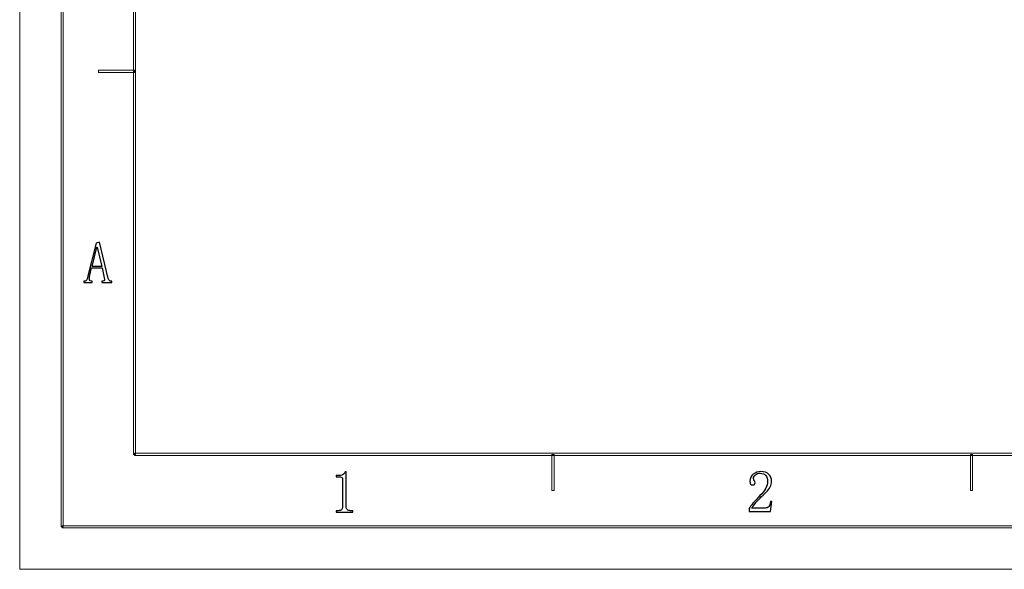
# Model space of a CAD drawing. Header units: millimetres. Extents: x -420 to 420, y -297 to 297.
# Tile 1 of 203: x -420 to -189, y -297 to -168. Entities that reach past the tile are written whole.
import ezdxf

# ---------------------------------------------------------------- set-up
doc = ezdxf.new("R2010")
doc.units = ezdxf.units.MM
doc.header["$MEASUREMENT"] = 0
doc.layers.add('layer 1', color=7, linetype='Continuous')

msp = doc.modelspace()

# ---------------------------------------------------------------- linework, layer by layer
at = {"layer": 'layer 1', "lineweight": 9}
for points in [[(-420.4338, -297.3481), (-420.4338, -297.3481), (-420.4338, 296.9891), (-420.4338, 296.9891)], [(-420.4338, -297.3481), (-420.4338, -297.3481), (-420.4338, 296.9891), (-420.4338, 296.9891)], [(-420.4338, -297.3481), (-420.4338, -297.3481), (-420.4338, 296.9891), (-420.4338, 296.9891)], [(-420.4338, -297.3481), (-420.4338, -297.3481), (-420.4338, 296.9891), (-420.4338, 296.9891)], [(-420.4338, -297.3481), (-420.4338, -297.3481), (-420.4338, 296.9891), (-420.4338, 296.9891)], [(-420.4338, -297.3481), (-420.4338, -297.3481), (-420.4338, 296.9891), (-420.4338, 296.9891)], [(-420.4338, -297.3481), (-420.4338, -297.3481), (-420.4338, 296.9891), (-420.4338, 296.9891)], [(-420.4338, -297.3481), (-420.4338, -297.3481), (-420.4338, 296.9891), (-420.4338, 296.9891)], [(-420.4338, -297.3481), (-420.4338, -297.3481), (-420.4338, 296.9891), (-420.4338, 296.9891)], [(-420.4338, -297.3481), (-420.4338, -297.3481), (-420.4338, 296.9891), (-420.4338, 296.9891)], [(-420.4338, -297.3481), (-420.4338, -297.3481), (-420.4338, 296.9891), (-420.4338, 296.9891)], [(-420.4338, -297.3481), (-420.4338, -297.3481), (-420.4338, 296.9891), (-420.4338, 296.9891)], [(-420.4338, -297.3481), (-420.4338, -297.3481), (-420.4338, 296.9891), (-420.4338, 296.9891)], [(-420.4338, -297.3481), (-420.4338, -297.3481), (-420.4338, 296.9891), (-420.4338, 296.9891)], [(-420.4338, -297.3481), (-420.4338, -297.3481), (-420.4338, 296.9891), (-420.4338, 296.9891)], [(-420.4338, -297.3481), (-420.4338, -297.3481), (-420.4338, 296.9891), (-420.4338, 296.9891)], [(-420.4338, -297.3481), (-420.4338, -297.3481), (-420.4338, 296.9891), (-420.4338, 296.9891)], [(-420.4338, -297.3481), (-420.4338, -297.3481), (-420.4338, 296.9891), (-420.4338, 296.9891)], [(-420.4338, -297.3481), (-420.4338, -297.3481), (-420.4338, 296.9891), (-420.4338, 296.9891)], [(-420.4338, -297.3481), (-420.4338, -297.3481), (-420.4338, 296.9891), (-420.4338, 296.9891)], [(-420.4338, -297.3481), (-420.4338, -297.3481), (-420.4338, 296.9891), (-420.4338, 296.9891)], [(-420.4338, -297.3481), (-420.4338, -297.3481), (-420.4338, -297.3481), (-420.4338, -297.3481)], [(-420.4338, -297.3481), (-420.4338, -297.3481), (-420.4338, -297.3481), (-420.4338, -297.3481)], [(-420.4338, -297.3481), (-420.4338, -297.3481), (420.1294, -297.3481), (420.1294, -297.3481)], [(-420.4338, -297.3481), (-420.4338, -297.3481), (420.1294, -297.3481), (420.1294, -297.3481)], [(-420.4338, -297.3481), (-420.4338, -297.3481), (420.1294, -297.3481), (420.1294, -297.3481)], [(-420.4338, -297.3481), (-420.4338, -297.3481), (420.1294, -297.3481), (420.1294, -297.3481)], [(-420.4338, -297.3481), (-420.4338, -297.3481), (420.1294, -297.3481), (420.1294, -297.3481)], [(-420.4338, -297.3481), (-420.4338, -297.3481), (420.1294, -297.3481), (420.1294, -297.3481)], [(-420.4338, -297.3481), (-420.4338, -297.3481), (420.1294, -297.3481), (420.1294, -297.3481)], [(-420.4338, -297.3481), (-420.4338, -297.3481), (420.1294, -297.3481), (420.1294, -297.3481)], [(-420.4338, -297.3481), (-420.4338, -297.3481), (420.1294, -297.3481), (420.1294, -297.3481)], [(-420.4338, -297.3481), (-420.4338, -297.3481), (420.1294, -297.3481), (420.1294, -297.3481)], [(-420.4338, -297.3481), (-420.4338, -297.3481), (420.1294, -297.3481), (420.1294, -297.3481)], [(-420.4338, -297.3481), (-420.4338, -297.3481), (420.1294, -297.3481), (420.1294, -297.3481)], [(-420.4338, -297.3481), (-420.4338, -297.3481), (420.1294, -297.3481), (420.1294, -297.3481)], [(-420.4338, -297.3481), (-420.4338, -297.3481), (420.1294, -297.3481), (420.1294, -297.3481)], [(-420.4338, -297.3481), (-420.4338, -297.3481), (420.1294, -297.3481), (420.1294, -297.3481)], [(-420.4338, -297.3481), (-420.4338, -297.3481), (420.1294, -297.3481), (420.1294, -297.3481)], [(-420.4338, -297.3481), (-420.4338, -297.3481), (420.1294, -297.3481), (420.1294, -297.3481)], [(-420.4338, -297.3481), (-420.4338, -297.3481), (420.1294, -297.3481), (420.1294, -297.3481)], [(-420.4338, -297.3481), (-420.4338, -297.3481), (420.1294, -297.3481), (420.1294, -297.3481)], [(-420.4338, -297.3481), (-420.4338, -297.3481), (420.1294, -297.3481), (420.1294, -297.3481)], [(-420.4338, -297.3481), (-420.4338, -297.3481), (420.1294, -297.3481), (420.1294, -297.3481)]]:
    msp.add_open_spline(points, degree=3, dxfattribs=at)
for points in [[(-410.189, -287.3425), (-410.189, -287.3425), (-410.6888, -287.3425), (-410.6888, -287.3425), (-410.6888, -287.3425), (-410.6888, -287.3425), (-410.6888, 286.9833), (-410.6888, 286.9833), (-410.6888, 286.9833), (-410.6888, 286.9833), (-410.189, 286.9833), (-410.189, 286.9833), (-410.189, 286.9833), (-410.189, 286.9833), (-410.189, -287.3425), (-410.189, -287.3425)], [(-393.1978, -270.3329), (-393.1978, -270.3329), (-393.6977, -270.3329), (-393.6977, -270.3329), (-393.6977, -270.3329), (-393.6977, -270.3329), (-393.6977, 269.9737), (-393.6977, 269.9737), (-393.6977, 269.9737), (-393.6977, 269.9737), (-393.1978, 269.9737), (-393.1978, 269.9737), (-393.1978, 269.9737), (-393.1978, 269.9737), (-393.1978, -270.3329), (-393.1978, -270.3329)], [(-401.9434, -180.5319), (-401.9434, -180.5319), (-401.9434, -180.0316), (-401.9434, -180.0316), (-401.9434, -180.0316), (-401.9434, -180.0316), (-393.4478, -180.0316), (-393.4478, -180.0316), (-393.4478, -180.0316), (-393.4478, -180.0316), (-393.4478, -180.5319), (-393.4478, -180.5319), (-393.4478, -180.5319), (-393.4478, -180.5319), (-401.9434, -180.5319), (-401.9434, -180.5319)], [(-393.4478, -270.583), (-393.4478, -270.583), (-393.4478, -270.0827), (-393.4478, -270.0827), (-393.4478, -270.0827), (-393.4478, -270.0827), (393.1434, -270.0827), (393.1434, -270.0827), (393.1434, -270.0827), (393.1434, -270.0827), (393.1434, -270.583), (393.1434, -270.583), (393.1434, -270.583), (393.1434, -270.583), (-393.4478, -270.583), (-393.4478, -270.583)], [(-294.8739, -278.8377), (-294.8739, -278.8377), (-295.3738, -278.8377), (-295.3738, -278.8377), (-295.3738, -278.8377), (-295.3738, -278.8377), (-295.3738, -270.3329), (-295.3738, -270.3329), (-295.3738, -270.3329), (-295.3738, -270.3329), (-294.8739, -270.3329), (-294.8739, -270.3329), (-294.8739, -270.3329), (-294.8739, -270.3329), (-294.8739, -278.8377), (-294.8739, -278.8377)], [(-196.55, -278.8377), (-196.55, -278.8377), (-197.0499, -278.8377), (-197.0499, -278.8377), (-197.0499, -278.8377), (-197.0499, -278.8377), (-197.0499, -270.3329), (-197.0499, -270.3329), (-197.0499, -270.3329), (-197.0499, -270.3329), (-196.55, -270.3329), (-196.55, -270.3329), (-196.55, -270.3329), (-196.55, -270.3329), (-196.55, -278.8377), (-196.55, -278.8377)], [(-410.439, -287.5927), (-410.439, -287.5927), (-410.439, -287.0923), (-410.439, -287.0923), (-410.439, -287.0923), (-410.439, -287.0923), (410.1346, -287.0923), (410.1346, -287.0923), (410.1346, -287.0923), (410.1346, -287.0923), (410.1346, -287.5927), (410.1346, -287.5927), (410.1346, -287.5927), (410.1346, -287.5927), (-410.439, -287.5927), (-410.439, -287.5927)]]:
    msp.add_open_spline(points, degree=3, knots=[0, 0, 0, 0, 0.2, 0.2, 0.2, 0.2, 0.4, 0.4, 0.4, 0.4, 0.6, 0.6, 0.6, 0.6, 1, 1, 1, 1], dxfattribs=at)
at = {"layer": 'layer 1'}
for points, knots in [([(-401.0901, -226.4696), (-401.0901, -226.4696), (-403.5309, -226.4696), (-403.5309, -226.4696), (-403.5309, -226.4696), (-403.5309, -226.4696), (-404.0191, -228.5333), (-404.0191, -228.5333), (-404.0191, -228.5333), (-404.0907, -228.8575), (-404.0907, -229.1215), (-404.0191, -229.3184), (-404.0191, -229.3184), (-403.945, -229.5176), (-403.7831, -229.6171), (-403.5309, -229.6171), (-403.5309, -229.6171), (-403.5309, -229.6171), (-403.3666, -229.6171), (-403.3666, -229.6171), (-403.3666, -229.6171), (-403.3666, -229.6171), (-403.3666, -229.9437), (-403.3666, -229.9437), (-403.3666, -229.9437), (-403.3666, -229.9437), (-405.3748, -229.9437), (-405.3748, -229.9437), (-405.3748, -229.9437), (-405.3748, -229.9437), (-405.3748, -229.6171), (-405.3748, -229.6171), (-405.3748, -229.6171), (-405.3748, -229.6171), (-405.2107, -229.6171), (-405.2107, -229.6171), (-405.2107, -229.6171), (-405.0672, -229.6171), (-404.9399, -229.5731), (-404.8311, -229.4828), (-404.8311, -229.4828), (-404.7223, -229.3925), (-404.6507, -229.2373), (-404.6136, -229.0219), (-404.6136, -229.0219), (-404.6136, -229.0219), (-402.4992, -220.7166), (-402.4992, -220.7166), (-402.4992, -220.7166), (-402.4992, -220.7166), (-401.6871, -220.4432), (-401.6871, -220.4432), (-401.6871, -220.4432), (-401.6871, -220.4432), (-399.6257, -229.0219), (-399.6257, -229.0219), (-399.6257, -229.0219), (-399.554, -229.2373), (-399.4637, -229.3925), (-399.355, -229.4828), (-399.355, -229.4828), (-399.2463, -229.5731), (-399.1191, -229.6171), (-398.9756, -229.6171), (-398.9756, -229.6171), (-398.9756, -229.6171), (-398.8136, -229.6171), (-398.8136, -229.6171), (-398.8136, -229.6171), (-398.8136, -229.6171), (-398.8136, -229.9437), (-398.8136, -229.9437), (-398.8136, -229.9437), (-398.8136, -229.9437), (-401.1434, -229.9437), (-401.1434, -229.9437), (-401.1434, -229.9437), (-401.1434, -229.9437), (-401.1434, -229.6171), (-401.1434, -229.6171), (-401.1434, -229.6171), (-401.1434, -229.6171), (-400.9283, -229.6171), (-400.9283, -229.6171), (-400.9283, -229.6171), (-400.7107, -229.6171), (-400.5741, -229.5545), (-400.521, -229.4272), (-400.521, -229.4272), (-400.4654, -229.3021), (-400.4748, -229.1122), (-400.5488, -228.8575), (-400.5488, -228.8575), (-400.5488, -228.8575), (-401.0901, -226.4696), (-401.0901, -226.4696)], [0, 0, 0, 0, 0.04, 0.04, 0.04, 0.04, 0.08, 0.08, 0.08, 0.08, 0.12, 0.12, 0.12, 0.12, 0.16, 0.16, 0.16, 0.16, 0.2, 0.2, 0.2, 0.2, 0.24, 0.24, 0.24, 0.24, 0.28, 0.28, 0.28, 0.28, 0.32, 0.32, 0.32, 0.32, 0.36, 0.36, 0.36, 0.36, 0.4, 0.4, 0.4, 0.4, 0.44, 0.44, 0.44, 0.44, 0.48, 0.48, 0.48, 0.48, 0.52, 0.52, 0.52, 0.52, 0.56, 0.56, 0.56, 0.56, 0.6, 0.6, 0.6, 0.6, 0.64, 0.64, 0.64, 0.64, 0.68, 0.68, 0.68, 0.68, 0.72, 0.72, 0.72, 0.72, 0.76, 0.76, 0.76, 0.76, 0.8, 0.8, 0.8, 0.8, 0.84, 0.84, 0.84, 0.84, 0.88, 0.88, 0.88, 0.88, 0.92, 0.92, 0.92, 0.92, 1, 1, 1, 1]), ([(-402.2285, -221.6384), (-402.2285, -221.6384), (-402.2838, -221.6384), (-402.2838, -221.6384), (-402.2838, -221.6384), (-402.2838, -221.6384), (-403.4221, -226.143), (-403.4221, -226.143), (-403.4221, -226.143), (-403.4221, -226.143), (-401.1434, -226.143), (-401.1434, -226.143), (-401.1434, -226.143), (-401.1434, -226.143), (-402.2285, -221.6384), (-402.2285, -221.6384)], [0, 0, 0, 0, 0.2, 0.2, 0.2, 0.2, 0.4, 0.4, 0.4, 0.4, 0.6, 0.6, 0.6, 0.6, 1, 1, 1, 1]), ([(-343.7147, -274.4505), (-343.7147, -274.4505), (-343.7147, -282.7004), (-343.7147, -282.7004), (-343.7147, -282.7004), (-343.7147, -282.9899), (-343.6244, -283.2075), (-343.444, -283.3534), (-343.444, -283.3534), (-343.2634, -283.4971), (-343.0112, -283.5688), (-342.6852, -283.5688), (-342.6852, -283.5688), (-342.6852, -283.5688), (-342.1438, -283.5688), (-342.1438, -283.5688), (-342.1438, -283.5688), (-342.1438, -283.5688), (-342.1438, -283.8954), (-342.1438, -283.8954), (-342.1438, -283.8954), (-342.1438, -283.8954), (-346.1022, -283.8954), (-346.1022, -283.8954), (-346.1022, -283.8954), (-346.1022, -283.8954), (-346.1022, -283.5688), (-346.1022, -283.5688), (-346.1022, -283.5688), (-346.1022, -283.5688), (-345.614, -283.5688), (-345.614, -283.5688), (-345.614, -283.5688), (-345.2532, -283.5688), (-344.9894, -283.4971), (-344.8273, -283.3534), (-344.8273, -283.3534), (-344.6656, -283.2075), (-344.5821, -282.9899), (-344.5821, -282.7004), (-344.5821, -282.7004), (-344.5821, -282.7004), (-344.5821, -276.1319), (-344.5821, -276.1319), (-344.5821, -276.1319), (-344.5821, -275.9884), (-344.6285, -275.8703), (-344.7187, -275.78), (-344.7187, -275.78), (-344.809, -275.6896), (-344.9455, -275.6433), (-345.1259, -275.6433), (-345.1259, -275.6433), (-345.1259, -275.6433), (-346.1022, -275.6433), (-346.1022, -275.6433), (-346.1022, -275.6433), (-346.1022, -275.6433), (-346.1022, -275.3191), (-346.1022, -275.3191), (-346.1022, -275.3191), (-346.1022, -275.3191), (-345.614, -275.3191), (-345.614, -275.3191), (-345.614, -275.3191), (-345.1791, -275.3191), (-344.8273, -275.2472), (-344.5568, -275.1013), (-344.5568, -275.1013), (-344.2861, -274.9577), (-344.0778, -274.7401), (-343.932, -274.4505), (-343.932, -274.4505), (-343.932, -274.4505), (-343.7147, -274.4505), (-343.7147, -274.4505)], [0, 0, 0, 0, 0.05, 0.05, 0.05, 0.05, 0.1, 0.1, 0.1, 0.1, 0.15, 0.15, 0.15, 0.15, 0.2, 0.2, 0.2, 0.2, 0.25, 0.25, 0.25, 0.25, 0.3, 0.3, 0.3, 0.3, 0.35, 0.35, 0.35, 0.35, 0.4, 0.4, 0.4, 0.4, 0.45, 0.45, 0.45, 0.45, 0.5, 0.5, 0.5, 0.5, 0.55, 0.55, 0.55, 0.55, 0.6, 0.6, 0.6, 0.6, 0.65, 0.65, 0.65, 0.65, 0.7, 0.7, 0.7, 0.7, 0.75, 0.75, 0.75, 0.75, 0.8, 0.8, 0.8, 0.8, 0.85, 0.85, 0.85, 0.85, 0.9, 0.9, 0.9, 0.9, 1, 1, 1, 1]), ([(-244.7028, -276.7673), (-244.7028, -276.1143), (-244.8463, -275.6163), (-245.1355, -275.2734), (-245.1355, -275.2734), (-245.4248, -274.9307), (-245.8596, -274.757), (-246.438, -274.757), (-246.438, -274.757), (-246.8707, -274.757), (-247.2409, -274.8751), (-247.5484, -275.1114), (-247.5484, -275.1114), (-247.8562, -275.3453), (-248.0089, -275.644), (-248.0089, -276.0053), (-248.0089, -276.0053), (-248.0089, -276.2231), (-247.9463, -276.4036), (-247.8191, -276.5497), (-247.8191, -276.5497), (-247.6942, -276.6932), (-247.6295, -276.8391), (-247.6295, -276.9827), (-247.6295, -276.9827), (-247.6295, -277.1634), (-247.6756, -277.3), (-247.766, -277.3904), (-247.766, -277.3904), (-247.8562, -277.4807), (-247.9927, -277.5269), (-248.1732, -277.5269), (-248.1732, -277.5269), (-248.3883, -277.5269), (-248.5619, -277.4621), (-248.6868, -277.337), (-248.6868, -277.337), (-248.8141, -277.2097), (-248.8765, -277.0012), (-248.8765, -276.7117), (-248.8765, -276.7117), (-248.8765, -275.9521), (-248.6058, -275.373), (-248.0645, -274.9747), (-248.0645, -274.9747), (-247.5208, -274.5763), (-246.9423, -274.3771), (-246.3293, -274.3771), (-246.3293, -274.3771), (-245.4617, -274.3771), (-244.8208, -274.5949), (-244.4045, -275.0303), (-244.4045, -275.0303), (-243.988, -275.4635), (-243.7797, -276.0053), (-243.7797, -276.6585), (-243.7797, -276.6585), (-243.7797, -277.0915), (-243.8794, -277.5269), (-244.0782, -277.9601), (-244.0782, -277.9601), (-244.2773, -278.3955), (-244.5941, -278.8101), (-245.0267, -279.2085), (-245.0267, -279.2085), (-246.0749, -280.2228), (-246.8799, -281.0451), (-247.4397, -281.6797), (-247.4397, -281.6797), (-248.0019, -282.3119), (-248.3351, -282.7381), (-248.4439, -282.9535), (-248.4439, -282.9535), (-248.4439, -282.9535), (-245.2442, -282.9535), (-245.2442, -282.9535), (-245.2442, -282.9535), (-244.918, -282.9535), (-244.6473, -282.8284), (-244.4321, -282.5737), (-244.4321, -282.5737), (-244.2147, -282.3213), (-244.069, -281.9414), (-243.9972, -281.4341), (-243.9972, -281.4341), (-243.9972, -281.4341), (-243.6711, -281.4341), (-243.6711, -281.4341), (-243.6711, -281.4341), (-243.6711, -281.4341), (-243.9972, -283.7688), (-243.9972, -283.7688), (-243.9972, -283.7688), (-243.9972, -283.7688), (-249.0408, -283.7688), (-249.0408, -283.7688), (-249.0408, -283.7688), (-249.0408, -283.7688), (-249.0408, -283.0623), (-249.0408, -283.0623), (-249.0408, -283.0623), (-248.8602, -282.7381), (-248.5619, -282.3213), (-248.1454, -281.814), (-248.1454, -281.814), (-247.729, -281.3068), (-247.1784, -280.7116), (-246.4913, -280.0237), (-246.4913, -280.0237), (-245.878, -279.4076), (-245.4248, -278.8287), (-245.1355, -278.2867), (-245.1355, -278.2867), (-244.8463, -277.7425), (-244.7028, -277.2375), (-244.7028, -276.7673)], [0, 0, 0, 0, 0.03333333, 0.03333333, 0.03333333, 0.03333333, 0.06666667, 0.06666667, 0.06666667, 0.06666667, 0.1, 0.1, 0.1, 0.1, 0.13333333, 0.13333333, 0.13333333, 0.13333333, 0.16666667, 0.16666667, 0.16666667, 0.16666667, 0.2, 0.2, 0.2, 0.2, 0.23333333, 0.23333333, 0.23333333, 0.23333333, 0.26666667, 0.26666667, 0.26666667, 0.26666667, 0.3, 0.3, 0.3, 0.3, 0.33333333, 0.33333333, 0.33333333, 0.33333333, 0.36666667, 0.36666667, 0.36666667, 0.36666667, 0.4, 0.4, 0.4, 0.4, 0.43333333, 0.43333333, 0.43333333, 0.43333333, 0.46666667, 0.46666667, 0.46666667, 0.46666667, 0.5, 0.5, 0.5, 0.5, 0.53333333, 0.53333333, 0.53333333, 0.53333333, 0.56666667, 0.56666667, 0.56666667, 0.56666667, 0.6, 0.6, 0.6, 0.6, 0.63333333, 0.63333333, 0.63333333, 0.63333333, 0.66666667, 0.66666667, 0.66666667, 0.66666667, 0.7, 0.7, 0.7, 0.7, 0.73333333, 0.73333333, 0.73333333, 0.73333333, 0.76666667, 0.76666667, 0.76666667, 0.76666667, 0.8, 0.8, 0.8, 0.8, 0.83333333, 0.83333333, 0.83333333, 0.83333333, 0.86666667, 0.86666667, 0.86666667, 0.86666667, 0.9, 0.9, 0.9, 0.9, 0.93333333, 0.93333333, 0.93333333, 0.93333333, 1, 1, 1, 1])]:
    msp.add_open_spline(points, degree=3, knots=knots, dxfattribs=at)

doc.saveas('drawing.dxf')
